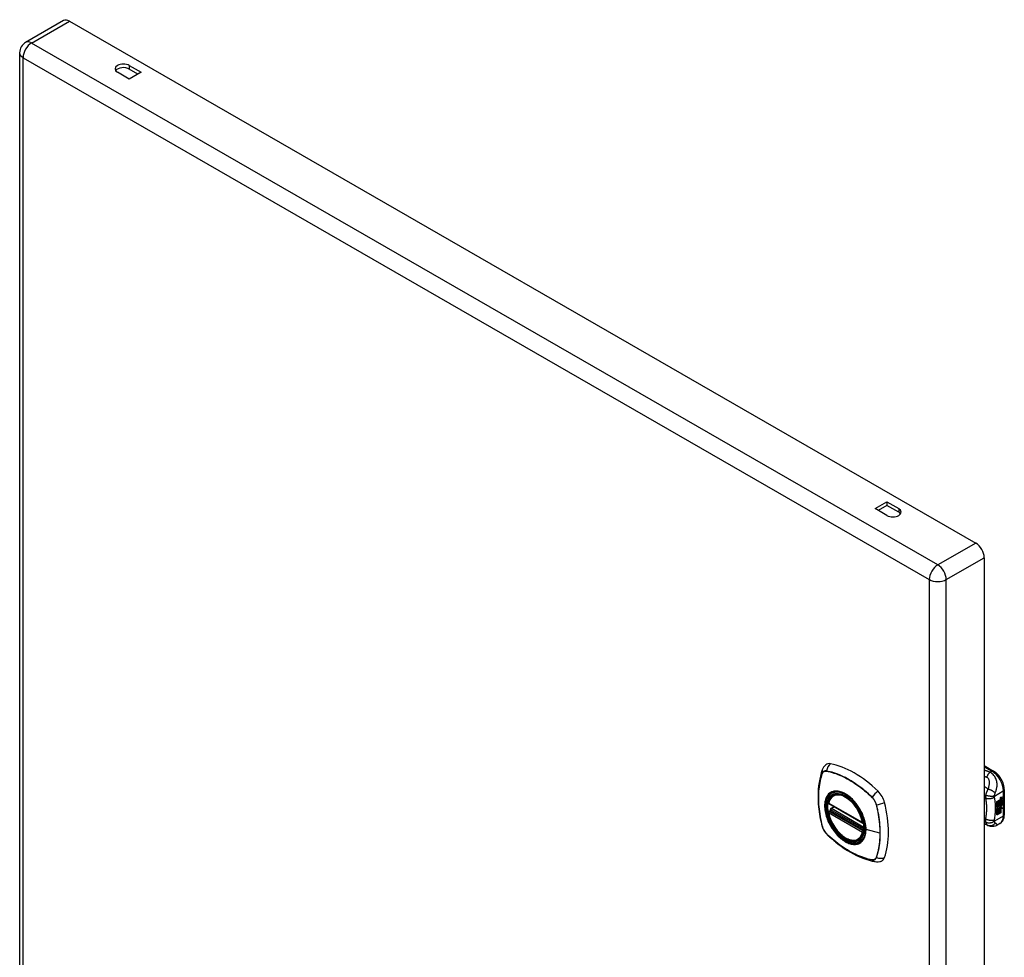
# Model space of a CAD drawing. Header units: inches. Extents: x 2.8 to 80.3, y 4.6 to 43.1.
# Tile 83 of 83: x 68.2 to 80.3, y 31.6 to 43.1. Entities that reach past the tile are written whole.
import ezdxf

# ---------------------------------------------------------------- set-up
doc = ezdxf.new("R2010")
doc.units = ezdxf.units.IN
doc.header["$MEASUREMENT"] = 0
doc.layers.add('Visible Edges(ANSI)', color=7, linetype='Continuous', lineweight=25)
doc.layers.add('Visible Tangent Edges(ANSI)', color=7, linetype='Continuous', lineweight=25)

msp = doc.modelspace()

# ---------------------------------------------------------------- linework, layer by layer
at = {"layer": 'Visible Edges(ANSI)'}
for p, q in [((68.784, 43.06), (68.321, 42.794)), ((68.857, 43.053), (79.906, 36.69)), ((68.248, 42.668), (68.248, 26.716)), ((69.585, 42.513), (69.728, 42.43)), ((69.585, 42.348), (69.441, 42.43)), ((69.691, 42.409), (69.585, 42.47)), ((69.728, 42.43), (69.585, 42.348)), ((78.681, 37.11), (78.824, 37.192)), ((78.824, 37.027), (78.681, 37.11)), ((78.824, 37.149), (78.718, 37.088)), ((78.824, 37.192), (78.968, 37.11)), ((78.824, 37.192), (78.824, 37.149)), ((78.968, 37.066), (78.824, 37.149)), ((80.009, 36.512), (80.009, 20.56)), ((80.009, 33.977), (80.124, 33.911)), ((78.172, 33.619), (78.182, 33.625)), ((80.255, 33.684), (80.255, 33.378)), ((78.115, 33.515), (78.529, 33.276)), ((80.164, 33.538), (80.202, 33.56)), ((80.164, 33.524), (80.201, 33.545)), ((80.203, 33.544), (80.164, 33.522)), ((80.164, 33.52), (80.203, 33.542)), ((80.164, 33.522), (80.164, 33.538)), ((80.164, 33.505), (80.205, 33.529)), ((80.207, 33.529), (80.164, 33.504)), ((80.164, 33.501), (80.211, 33.528)), ((80.164, 33.504), (80.164, 33.52)), ((80.164, 33.487), (80.201, 33.508)), ((80.164, 33.465), (80.164, 33.501)), ((80.203, 33.507), (80.165, 33.485)), ((80.201, 33.552), (80.204, 33.553)), ((80.201, 33.545), (80.201, 33.552)), ((80.203, 33.551), (80.201, 33.552)), ((80.203, 33.544), (80.201, 33.545)), ((80.201, 33.531), (80.201, 33.541)), ((80.203, 33.53), (80.201, 33.531)), ((80.201, 33.52), (80.206, 33.525)), ((80.201, 33.508), (80.201, 33.52)), ((80.203, 33.519), (80.201, 33.52)), ((80.203, 33.507), (80.201, 33.508)), ((80.205, 33.552), (80.203, 33.551)), ((80.203, 33.551), (80.203, 33.544)), ((80.203, 33.542), (80.203, 33.53)), ((80.203, 33.53), (80.207, 33.529)), ((80.211, 33.528), (80.203, 33.519)), ((80.203, 33.519), (80.203, 33.507)), ((80.204, 33.545), (80.228, 33.554)), ((80.23, 33.553), (80.204, 33.543)), ((80.205, 33.552), (80.204, 33.553)), ((80.204, 33.55), (80.208, 33.552)), ((80.204, 33.543), (80.204, 33.55)), ((80.204, 33.54), (80.216, 33.534)), ((80.204, 33.531), (80.204, 33.54)), ((80.204, 33.532), (80.211, 33.53)), ((80.213, 33.529), (80.204, 33.531)), ((80.204, 33.519), (80.213, 33.528)), ((80.204, 33.512), (80.215, 33.526)), ((80.216, 33.525), (80.204, 33.51)), ((80.204, 33.51), (80.204, 33.519)), ((80.208, 33.553), (80.207, 33.554)), ((80.21, 33.571), (80.208, 33.572)), ((80.208, 33.552), (80.208, 33.553)), ((80.21, 33.574), (80.209, 33.575)), ((80.21, 33.556), (80.209, 33.556)), ((80.213, 33.529), (80.211, 33.53)), ((80.212, 33.585), (80.228, 33.591)), ((80.212, 33.566), (80.228, 33.572)), ((80.213, 33.591), (80.23, 33.597)), ((80.23, 33.59), (80.213, 33.584)), ((80.23, 33.572), (80.213, 33.565)), ((80.213, 33.528), (80.213, 33.529)), ((80.214, 33.505), (80.213, 33.505)), ((80.214, 33.492), (80.214, 33.505)), ((80.216, 33.525), (80.215, 33.526)), ((80.215, 33.526), (80.228, 33.52)), ((80.216, 33.534), (80.23, 33.549)), ((80.23, 33.519), (80.216, 33.525)), ((80.217, 33.494), (80.217, 33.513)), ((80.218, 33.513), (80.218, 33.493)), ((80.219, 33.575), (80.23, 33.579)), ((80.219, 33.556), (80.23, 33.56)), ((80.219, 33.532), (80.228, 33.541)), ((80.219, 33.531), (80.219, 33.532)), ((80.22, 33.531), (80.219, 33.532)), ((80.22, 33.53), (80.219, 33.531)), ((80.23, 33.54), (80.22, 33.531)), ((80.22, 33.531), (80.22, 33.53)), ((80.22, 33.53), (80.23, 33.528)), ((80.224, 33.513), (80.228, 33.515)), ((80.228, 33.591), (80.228, 33.597)), ((80.23, 33.59), (80.228, 33.591)), ((80.228, 33.572), (80.228, 33.578)), ((80.23, 33.572), (80.228, 33.572)), ((80.228, 33.554), (80.228, 33.56)), ((80.23, 33.553), (80.228, 33.554)), ((80.228, 33.541), (80.228, 33.548)), ((80.23, 33.54), (80.228, 33.541)), ((80.228, 33.52), (80.228, 33.528)), ((80.23, 33.519), (80.228, 33.52)), ((80.23, 33.597), (80.23, 33.59)), ((80.23, 33.579), (80.23, 33.572)), ((80.23, 33.56), (80.23, 33.553)), ((80.23, 33.549), (80.23, 33.54)), ((80.23, 33.528), (80.23, 33.519)), ((78.115, 33.419), (78.129, 33.427)), ((78.135, 33.439), (78.134, 33.441)), ((78.14, 33.453), (78.181, 33.477)), ((80.165, 33.485), (80.164, 33.486)), ((80.164, 33.466), (80.175, 33.465)), ((80.177, 33.465), (80.164, 33.465)), ((80.164, 33.448), (80.177, 33.465)), ((80.164, 33.431), (80.189, 33.464)), ((80.164, 33.375), (80.164, 33.448)), ((80.165, 33.429), (80.164, 33.429)), ((80.164, 33.377), (80.178, 33.384)), ((80.18, 33.384), (80.164, 33.375)), ((80.165, 33.485), (80.188, 33.479)), ((80.19, 33.464), (80.165, 33.429)), ((80.165, 33.429), (80.18, 33.437)), ((80.177, 33.465), (80.175, 33.465)), ((80.178, 33.384), (80.178, 33.437)), ((80.18, 33.384), (80.178, 33.384)), ((80.18, 33.437), (80.18, 33.384)), ((80.182, 33.439), (80.197, 33.447)), ((80.182, 33.385), (80.182, 33.439)), ((80.182, 33.386), (80.195, 33.394)), ((80.197, 33.393), (80.182, 33.385)), ((80.188, 33.479), (80.202, 33.498)), ((80.19, 33.464), (80.189, 33.464)), ((80.189, 33.464), (80.202, 33.461)), ((80.203, 33.46), (80.19, 33.464)), ((80.195, 33.394), (80.195, 33.446)), ((80.197, 33.393), (80.195, 33.394)), ((80.197, 33.447), (80.197, 33.393)), ((80.198, 33.457), (80.203, 33.46)), ((80.212, 33.456), (80.198, 33.457)), ((80.199, 33.478), (80.205, 33.485)), ((80.201, 33.477), (80.199, 33.478)), ((80.199, 33.457), (80.211, 33.457)), ((80.199, 33.448), (80.212, 33.456)), ((80.199, 33.395), (80.199, 33.448)), ((80.199, 33.396), (80.212, 33.404)), ((80.214, 33.403), (80.199, 33.395)), ((80.206, 33.484), (80.201, 33.477)), ((80.201, 33.477), (80.221, 33.472)), ((80.203, 33.46), (80.202, 33.461)), ((80.206, 33.484), (80.205, 33.485)), ((80.21, 33.491), (80.208, 33.492)), ((80.212, 33.456), (80.211, 33.457)), ((80.212, 33.404), (80.212, 33.457)), ((80.214, 33.456), (80.212, 33.457)), ((80.212, 33.457), (80.235, 33.457)), ((80.214, 33.403), (80.212, 33.404)), ((80.213, 33.468), (80.219, 33.472)), ((80.215, 33.467), (80.213, 33.468)), ((80.214, 33.456), (80.214, 33.403)), ((80.236, 33.456), (80.214, 33.456)), ((80.221, 33.472), (80.215, 33.467)), ((80.215, 33.467), (80.236, 33.456)), ((80.218, 33.493), (80.217, 33.494)), ((80.055, 33.246), (80.009, 33.265)), ((80.202, 33.271), (80.163, 33.248)), ((80.058, 33.245), (80.055, 33.246)), ((78.484, 33.077), (78.495, 33.083))]:
    msp.add_line(p, q, dxfattribs=at)
at = {"layer": 'Visible Edges(ANSI)', "flags": 128}
for points in [[(78.078, 33.986), (78.07, 33.979), (78.063, 33.972), (78.051, 33.956), (78.041, 33.94), (78.035, 33.924)], [(78.035, 33.924), (78.023, 33.887), (78.012, 33.849), (78.004, 33.81), (77.997, 33.77), (77.991, 33.73), (77.987, 33.688), (77.985, 33.646), (77.984, 33.604), (77.985, 33.56), (77.987, 33.516), (77.991, 33.472), (77.996, 33.427), (78.003, 33.381), (78.011, 33.336), (78.02, 33.29), (78.031, 33.244)], [(80.255, 33.684), (80.254, 33.7), (80.252, 33.716), (80.249, 33.732), (80.245, 33.749), (80.239, 33.765), (80.233, 33.782), (80.225, 33.798), (80.217, 33.813), (80.208, 33.828), (80.198, 33.843), (80.187, 33.856), (80.175, 33.869), (80.163, 33.881), (80.151, 33.892), (80.137, 33.902), (80.124, 33.911)], [(78.109, 33.528), (78.114, 33.543), (78.119, 33.557), (78.125, 33.57), (78.133, 33.582), (78.141, 33.593), (78.15, 33.603), (78.161, 33.612), (78.172, 33.619)], [(78.426, 33.538), (78.444, 33.515), (78.461, 33.492), (78.478, 33.468), (78.493, 33.443), (78.507, 33.417), (78.52, 33.391), (78.531, 33.364), (78.541, 33.337)], [(78.484, 33.077), (78.473, 33.071), (78.46, 33.066), (78.448, 33.063), (78.434, 33.061), (78.421, 33.061), (78.407, 33.062), (78.393, 33.064), (78.378, 33.067), (78.364, 33.072), (78.349, 33.078), (78.334, 33.085), (78.32, 33.093), (78.305, 33.102), (78.291, 33.112), (78.276, 33.123), (78.262, 33.135), (78.248, 33.148), (78.235, 33.162), (78.222, 33.177), (78.209, 33.192), (78.197, 33.208), (78.186, 33.225), (78.175, 33.242), (78.164, 33.259), (78.155, 33.277), (78.146, 33.296), (78.138, 33.314), (78.13, 33.333), (78.124, 33.351), (78.118, 33.37), (78.113, 33.388), (78.109, 33.407)], [(78.129, 33.427), (78.131, 33.429), (78.134, 33.432), (78.135, 33.436), (78.135, 33.439)], [(80.202, 33.271), (80.215, 33.28), (80.226, 33.291), (80.236, 33.304), (80.243, 33.317), (80.248, 33.331), (80.252, 33.346), (80.254, 33.362), (80.255, 33.378)], [(78.031, 33.244), (78.036, 33.229), (78.041, 33.215), (78.047, 33.202), (78.054, 33.189), (78.062, 33.176), (78.07, 33.164), (78.08, 33.153), (78.09, 33.142)], [(78.09, 33.142), (78.125, 33.109), (78.16, 33.078), (78.195, 33.048), (78.231, 33.02), (78.267, 32.993), (78.304, 32.967), (78.341, 32.943), (78.378, 32.921), (78.416, 32.9), (78.453, 32.882), (78.491, 32.864), (78.529, 32.849), (78.567, 32.835), (78.605, 32.823), (78.643, 32.813), (78.68, 32.806)], [(80.163, 33.248), (80.154, 33.244), (80.144, 33.24), (80.134, 33.237), (80.125, 33.235), (80.115, 33.234), (80.105, 33.234), (80.095, 33.235), (80.086, 33.236), (80.083, 33.237), (80.08, 33.238), (80.076, 33.239), (80.07, 33.241), (80.065, 33.243), (80.058, 33.245)], [(78.68, 32.806), (78.698, 32.803), (78.716, 32.803), (78.736, 32.806), (78.746, 32.809), (78.756, 32.812)]]:
    msp.add_lwpolyline(points, dxfattribs=at)
at = {"layer": 'Visible Edges(ANSI)'}
for centre, radius, start, end in [((68.394, 42.668), 0.146, 119.936, 180), ((78.121, 33.525), 0.0118, 166.5789, 240.064), ((78.121, 33.409), 0.0118, 119.936, 190.602), ((78.146, 33.443), 0.0118, 119.936, 187.8207), ((78.535, 33.287), 0.0118, 240.064, 282.6676)]:
    msp.add_arc(centre, radius, start, end, dxfattribs=at)
for centre, major_axis, ratio, start_param, end_param in [((68.857, 42.934), (-0.073, 0.127), 0.578093, 5.499721, 6.283185), ((69.513, 42.472), (-0.102, 0), 0.575862, 3.926991, 7.068583), ((69.513, 42.428), (-0.102, 0), 0.575862, 3.926991, 5.903467), ((78.896, 37.068), (0.102, 0), 0.575862, 3.926991, 7.068583), ((78.896, 37.025), (0.101, 0), 0.575862, 0.379718, 0.785398), ((79.906, 36.571), (0.073, -0.127), 0.578093, 0.787332, 2.358128), ((78.175, 33.839), (-0.088, 0.154), 0.578093, 5.827357, 6.382176), ((78.426, 32.841), (-0.639, 1.109), 0.578093, 5.172085, 5.827357), ((78.321, 33.344), (0.157, -0.273), 0.578093, 2.362013, 7.062765), ((78.676, 33.55), (0.088, -0.154), 0.578093, 1.114968, 2.030492), ((77.938, 33.685), (-0.639, 1.109), 0.578093, 3.601288, 4.256561), ((80.212, 33.567), (-0.008, -0.0139), 0.578093, 5.599531, 6.283185), ((80.213, 33.566), (-0.008, -0.0139), 0.578093, 5.474827, 6.308913), ((80.208, 33.582), (0.00349, 0.00607), 0.578093, 1.10591, 2.348655), ((80.215, 33.586), (-0.0082, -0.0142), 0.578093, 5.490247, 6.612005), ((80.208, 33.564), (0.00337, 0.00586), 0.578093, 1.080045, 2.345144), ((80.214, 33.568), (-0.008, -0.0139), 0.578093, 5.486737, 6.497871), ((80.211, 33.501), (0.00506, 0.00878), 0.578093, 1.199629, 2.268394), ((80.213, 33.587), (-0.0082, -0.0142), 0.578093, 0.086325, 0.32882), ((80.213, 33.569), (-0.008, -0.0139), 0.578093, 0.088333, 0.214686), ((80.211, 33.499), (-0.00364, -0.00633), 0.578093, 4.818058, 5.834093), ((80.211, 33.574), (0.0096, 0.0166), 0.578093, 0.591478, 1.10591), ((80.21, 33.58), (0.002, 0.00347), 0.578093, 1.194468, 2.460773), ((80.213, 33.582), (-0.00419, -0.00728), 0.578093, 5.602365, 6.283185), ((80.211, 33.556), (0.0096, 0.0166), 0.578093, 0.846591, 1.080045), ((80.21, 33.562), (0.002, 0.00347), 0.578093, 1.194614, 2.459504), ((80.213, 33.564), (-0.00419, -0.00728), 0.578093, 5.601097, 6.283185), ((80.211, 33.5), (0.00318, 0.00552), 0.578093, 0.285255, 1.676465), ((80.213, 33.499), (-0.00364, -0.00633), 0.578093, 4.818058, 5.834093), ((80.211, 33.579), (-0.002, -0.00347), 0.578093, 4.33606, 5.602365), ((80.214, 33.581), (-0.00419, -0.00728), 0.578093, 5.602365, 6.501309), ((80.211, 33.561), (-0.002, -0.00347), 0.578093, 4.336206, 5.601097), ((80.214, 33.563), (-0.00419, -0.00728), 0.578093, 5.601097, 6.50115), ((80.213, 33.496), (0.0094, 0.0163), 0.578093, 0.3673, 1.199629), ((80.211, 33.577), (0.00409, 0.00711), 0.578093, 0.608795, 1.194468), ((80.211, 33.559), (0.00409, 0.00711), 0.578093, 0.608932, 1.194614), ((80.212, 33.499), (0.00318, 0.00552), 0.578093, 0.285255, 1.676465), ((80.212, 33.577), (-0.00409, -0.00711), 0.578093, 3.750388, 4.33606), ((80.212, 33.558), (-0.00409, -0.00711), 0.578093, 3.750524, 4.336206), ((80.222, 33.602), (-0.0155, -0.0269), 0.578093, 0.234705, 0.623342), ((80.223, 33.583), (-0.0155, -0.0269), 0.578093, 0.217964, 0.608932), ((80.219, 33.498), (0.0066, 0.0114), 0.578093, 3.865099, 5.348557), ((80.22, 33.499), (0.00319, 0.00555), 0.578093, 3.637533, 5.053908), ((80.22, 33.497), (-0.0066, -0.0114), 0.578093, 0.723506, 2.206964), ((80.211, 33.499), (0.0102, 0.0177), 0.578093, 5.053908, 5.889616), ((80.2, 33.49), (0.0202, 0.0351), 0.578093, 5.348557, 5.747216), ((80.201, 33.49), (-0.0202, -0.0351), 0.578093, 2.206964, 2.656801), ((80.216, 33.504), (-0.011, -0.0191), 0.578093, 5.44239, 6.249461), ((80.217, 33.503), (-0.011, -0.0191), 0.578093, 5.27034, 6.249461), ((80.217, 33.503), (-0.0099, -0.0173), 0.578093, 5.328451, 6.266738), ((80.214, 33.502), (-0.00559, -0.00971), 0.578093, 5.834093, 6.283185), ((80.219, 33.509), (-0.0132, -0.023), 0.578093, 0.05511, 0.723506), ((80.221, 33.509), (-0.0132, -0.023), 0.578093, 6.266738, 7.006692), ((80.215, 33.501), (-0.00559, -0.00971), 0.578093, 5.834093, 6.944434), ((78.676, 32.97), (0.088, -0.154), 0.578093, 6.184194, 6.742881)]:
    msp.add_ellipse(centre, major_axis=major_axis, ratio=ratio, start_param=start_param, end_param=end_param, dxfattribs=at)
msp.add_ellipse((78.317, 33.342), major_axis=(-0.16, 0.277), ratio=0.578093, dxfattribs=at)
at = {"layer": 'Visible Tangent Edges(ANSI)'}
for p, q in [((68.394, 42.787), (68.857, 43.053)), ((79.444, 36.424), (68.394, 42.787)), ((68.291, 42.608), (79.34, 36.245)), ((68.291, 26.657), (68.291, 42.608)), ((69.585, 42.513), (69.585, 42.47)), ((78.968, 37.11), (78.968, 37.066)), ((79.906, 36.69), (79.444, 36.424)), ((79.547, 36.245), (80.009, 36.512)), ((79.34, 36.245), (79.34, 20.294)), ((79.547, 20.294), (79.547, 36.245)), ((78.035, 33.879), (78.035, 33.879)), ((78.087, 33.909), (78.087, 33.909)), ((80.009, 33.963), (80.104, 33.909)), ((80.104, 33.909), (80.081, 33.895)), ((80.136, 33.606), (80.243, 33.668)), ((80.243, 33.668), (80.243, 33.362)), ((78.526, 33.282), (78.113, 33.52)), ((78.641, 33.59), (78.642, 33.589)), ((78.693, 33.5), (78.693, 33.499)), ((80.208, 33.577), (80.207, 33.578)), ((80.208, 33.559), (80.207, 33.56)), ((80.209, 33.5), (80.207, 33.501)), ((80.21, 33.581), (80.209, 33.582)), ((80.21, 33.563), (80.209, 33.564)), ((80.213, 33.584), (80.212, 33.585)), ((80.213, 33.565), (80.212, 33.566)), ((80.229, 33.501), (80.228, 33.502)), ((78.113, 33.404), (78.526, 33.166)), ((78.121, 33.419), (78.132, 33.425)), ((78.535, 33.18), (78.121, 33.419)), ((78.132, 33.425), (78.542, 33.189)), ((78.543, 33.206), (78.141, 33.438)), ((78.146, 33.452), (78.185, 33.475)), ((78.543, 33.224), (78.146, 33.452)), ((80.208, 33.494), (80.206, 33.495)), ((80.22, 33.486), (80.218, 33.487)), ((80.025, 33.327), (80.009, 33.333)), ((80.243, 33.362), (80.136, 33.3)), ((78.035, 33.237), (78.035, 33.238)), ((78.087, 33.148), (78.087, 33.148)), ((78.542, 33.184), (78.535, 33.18)), ((78.739, 33.153), (78.569, 33.196)), ((78.642, 32.828), (78.641, 32.828)), ((78.693, 32.859), (78.693, 32.858))]:
    msp.add_line(p, q, dxfattribs=at)
at = {"layer": 'Visible Tangent Edges(ANSI)', "flags": 128}
for points in [[(78.034, 33.881), (78.027, 33.859), (78.02, 33.837), (78.014, 33.814), (78.009, 33.79), (78.004, 33.766), (78, 33.742), (77.996, 33.717), (77.993, 33.691), (77.991, 33.665), (77.99, 33.639), (77.989, 33.612), (77.988, 33.585), (77.989, 33.558), (77.99, 33.53), (77.991, 33.502), (77.993, 33.473), (77.996, 33.445), (78, 33.416), (78.004, 33.387), (78.009, 33.357), (78.014, 33.328), (78.02, 33.298), (78.027, 33.268), (78.034, 33.238)], [(78.035, 33.238), (78.028, 33.268), (78.021, 33.298), (78.015, 33.327), (78.009, 33.357), (78.005, 33.386), (78, 33.415), (77.997, 33.444), (77.994, 33.473), (77.992, 33.501), (77.99, 33.529), (77.989, 33.557), (77.989, 33.584), (77.989, 33.611), (77.99, 33.638), (77.992, 33.664), (77.994, 33.69), (77.997, 33.715), (78, 33.74), (78.004, 33.765), (78.009, 33.789), (78.015, 33.812), (78.021, 33.835), (78.028, 33.857), (78.035, 33.879)], [(78.087, 33.911), (78.084, 33.912), (78.081, 33.912), (78.078, 33.912), (78.075, 33.912), (78.072, 33.912), (78.069, 33.912), (78.067, 33.911), (78.064, 33.911), (78.061, 33.91), (78.059, 33.909), (78.057, 33.908), (78.054, 33.907), (78.052, 33.905), (78.05, 33.904), (78.048, 33.902), (78.046, 33.9), (78.044, 33.898), (78.042, 33.896), (78.041, 33.894), (78.039, 33.892), (78.038, 33.889), (78.036, 33.886), (78.035, 33.884), (78.034, 33.881)], [(78.035, 33.879), (78.036, 33.882), (78.037, 33.884), (78.038, 33.887), (78.04, 33.889), (78.041, 33.892), (78.043, 33.894), (78.045, 33.896), (78.047, 33.898), (78.049, 33.9), (78.051, 33.901), (78.053, 33.903), (78.055, 33.904), (78.057, 33.906), (78.059, 33.907), (78.062, 33.908), (78.064, 33.908), (78.067, 33.909), (78.07, 33.909), (78.072, 33.91), (78.075, 33.91), (78.078, 33.91), (78.081, 33.91), (78.084, 33.909), (78.087, 33.909)], [(78.643, 33.591), (78.62, 33.612), (78.598, 33.633), (78.575, 33.653), (78.552, 33.673), (78.529, 33.692), (78.505, 33.71), (78.482, 33.727), (78.458, 33.744), (78.435, 33.76), (78.411, 33.776), (78.388, 33.79), (78.364, 33.804), (78.341, 33.817), (78.317, 33.83), (78.293, 33.842), (78.27, 33.852), (78.247, 33.863), (78.223, 33.872), (78.2, 33.881), (78.177, 33.888), (78.154, 33.895), (78.132, 33.901), (78.109, 33.907), (78.087, 33.911)], [(78.087, 33.909), (78.109, 33.905), (78.132, 33.899), (78.154, 33.893), (78.177, 33.886), (78.2, 33.879), (78.223, 33.87), (78.246, 33.861), (78.27, 33.851), (78.293, 33.84), (78.317, 33.828), (78.34, 33.816), (78.364, 33.803), (78.387, 33.789), (78.411, 33.774), (78.434, 33.759), (78.458, 33.743), (78.481, 33.726), (78.504, 33.708), (78.528, 33.69), (78.551, 33.671), (78.574, 33.652), (78.596, 33.632), (78.619, 33.611), (78.641, 33.59)], [(80.081, 33.895), (80.078, 33.897), (80.075, 33.898), (80.072, 33.899), (80.069, 33.9), (80.066, 33.901), (80.063, 33.902), (80.06, 33.904), (80.057, 33.905), (80.054, 33.906), (80.051, 33.907), (80.048, 33.908), (80.045, 33.91), (80.042, 33.911), (80.039, 33.912), (80.036, 33.913), (80.033, 33.914), (80.03, 33.915), (80.027, 33.917), (80.024, 33.918), (80.021, 33.919), (80.018, 33.92), (80.015, 33.921), (80.012, 33.923), (80.009, 33.924)], [(80.081, 33.895), (80.079, 33.894), (80.077, 33.892), (80.075, 33.89), (80.073, 33.888), (80.072, 33.886), (80.07, 33.884), (80.068, 33.882), (80.066, 33.88), (80.064, 33.878), (80.062, 33.875), (80.06, 33.873), (80.058, 33.871), (80.056, 33.868), (80.055, 33.865), (80.053, 33.863), (80.051, 33.86), (80.049, 33.857), (80.048, 33.854), (80.046, 33.852), (80.044, 33.849), (80.043, 33.846), (80.041, 33.843), (80.04, 33.84), (80.038, 33.837)], [(80.144, 33.643), (80.148, 33.652), (80.151, 33.661), (80.154, 33.67), (80.157, 33.679), (80.159, 33.688), (80.161, 33.697), (80.163, 33.707), (80.164, 33.716), (80.166, 33.726), (80.166, 33.737), (80.166, 33.748), (80.166, 33.759), (80.165, 33.77), (80.163, 33.782), (80.16, 33.794), (80.156, 33.806), (80.151, 33.819), (80.145, 33.831), (80.138, 33.844), (80.129, 33.856), (80.119, 33.868), (80.107, 33.878), (80.095, 33.888), (80.081, 33.895)], [(80.009, 33.848), (80.01, 33.848), (80.012, 33.847), (80.013, 33.847), (80.014, 33.846), (80.015, 33.846), (80.017, 33.845), (80.018, 33.845), (80.019, 33.844), (80.02, 33.844), (80.021, 33.843), (80.023, 33.843), (80.024, 33.843), (80.025, 33.842), (80.026, 33.842), (80.027, 33.841), (80.029, 33.841), (80.03, 33.84), (80.031, 33.84), (80.032, 33.839), (80.034, 33.839), (80.035, 33.838), (80.036, 33.838), (80.037, 33.837), (80.038, 33.837)], [(80.038, 33.837), (80.044, 33.834), (80.05, 33.831), (80.054, 33.826), (80.058, 33.821), (80.062, 33.816), (80.064, 33.81), (80.066, 33.804), (80.068, 33.798), (80.069, 33.792), (80.07, 33.785), (80.071, 33.778), (80.071, 33.772), (80.071, 33.765), (80.071, 33.759), (80.07, 33.752), (80.069, 33.745), (80.068, 33.738), (80.067, 33.732), (80.066, 33.725), (80.064, 33.718), (80.063, 33.711), (80.061, 33.704), (80.058, 33.697), (80.056, 33.691)], [(78.122, 33.639), (78.113, 33.631), (78.105, 33.622), (78.097, 33.612), (78.09, 33.601), (78.084, 33.589), (78.079, 33.577), (78.074, 33.563), (78.071, 33.549), (78.068, 33.534), (78.066, 33.519), (78.064, 33.503), (78.064, 33.486), (78.064, 33.469), (78.066, 33.452), (78.068, 33.434), (78.071, 33.416), (78.074, 33.397), (78.079, 33.379), (78.084, 33.36), (78.09, 33.341), (78.097, 33.322), (78.105, 33.304), (78.113, 33.285), (78.122, 33.267)], [(78.566, 33.198), (78.56, 33.14), (78.543, 33.091), (78.515, 33.053), (78.479, 33.029), (78.435, 33.02), (78.385, 33.025), (78.333, 33.045), (78.279, 33.078), (78.227, 33.124), (78.18, 33.18), (78.138, 33.243), (78.105, 33.31), (78.082, 33.379), (78.07, 33.447), (78.069, 33.509), (78.079, 33.564), (78.1, 33.609), (78.131, 33.641), (78.171, 33.659), (78.218, 33.663), (78.269, 33.651), (78.322, 33.626), (78.375, 33.587), (78.426, 33.538)], [(78.155, 33.658), (78.154, 33.658), (78.152, 33.657), (78.151, 33.656), (78.149, 33.656), (78.148, 33.655), (78.146, 33.654), (78.145, 33.654), (78.143, 33.653), (78.142, 33.652), (78.14, 33.651), (78.139, 33.651), (78.138, 33.65), (78.136, 33.649), (78.135, 33.648), (78.134, 33.647), (78.132, 33.646), (78.131, 33.646), (78.13, 33.645), (78.128, 33.644), (78.127, 33.643), (78.126, 33.642), (78.124, 33.641), (78.123, 33.64), (78.122, 33.639)], [(78.477, 33.473), (78.466, 33.49), (78.454, 33.506), (78.441, 33.522), (78.428, 33.537), (78.415, 33.552), (78.402, 33.566), (78.388, 33.579), (78.374, 33.592), (78.36, 33.603), (78.345, 33.614), (78.331, 33.624), (78.316, 33.633), (78.302, 33.641), (78.287, 33.648), (78.273, 33.654), (78.258, 33.658), (78.244, 33.662), (78.23, 33.665), (78.217, 33.666), (78.204, 33.667), (78.191, 33.666), (78.178, 33.665), (78.167, 33.662), (78.155, 33.658)], [(80.056, 33.691), (80.054, 33.692), (80.052, 33.693), (80.05, 33.695), (80.048, 33.696), (80.046, 33.697), (80.044, 33.699), (80.042, 33.7), (80.04, 33.701), (80.039, 33.703), (80.037, 33.704), (80.035, 33.705), (80.033, 33.707), (80.031, 33.708), (80.029, 33.709), (80.027, 33.711), (80.025, 33.712), (80.023, 33.714), (80.021, 33.715), (80.019, 33.716), (80.017, 33.718), (80.015, 33.719), (80.013, 33.72), (80.011, 33.722), (80.009, 33.723)], [(80.056, 33.691), (80.054, 33.688), (80.053, 33.685), (80.051, 33.682), (80.049, 33.679), (80.048, 33.676), (80.046, 33.673), (80.045, 33.67), (80.044, 33.667), (80.042, 33.664), (80.041, 33.661), (80.04, 33.658), (80.038, 33.655), (80.037, 33.652), (80.036, 33.648), (80.034, 33.645), (80.033, 33.642), (80.032, 33.638), (80.031, 33.635), (80.03, 33.632), (80.029, 33.628), (80.029, 33.625), (80.028, 33.622), (80.027, 33.619), (80.027, 33.616)], [(80.144, 33.643), (80.142, 33.645), (80.14, 33.648), (80.137, 33.65), (80.134, 33.652), (80.131, 33.655), (80.128, 33.657), (80.125, 33.659), (80.121, 33.662), (80.117, 33.664), (80.114, 33.666), (80.11, 33.669), (80.106, 33.671), (80.101, 33.673), (80.097, 33.675), (80.093, 33.677), (80.089, 33.679), (80.084, 33.681), (80.08, 33.683), (80.076, 33.684), (80.072, 33.686), (80.068, 33.687), (80.064, 33.689), (80.06, 33.69), (80.056, 33.691)], [(80.136, 33.606), (80.136, 33.607), (80.136, 33.609), (80.137, 33.611), (80.137, 33.613), (80.137, 33.614), (80.137, 33.616), (80.138, 33.618), (80.138, 33.62), (80.138, 33.621), (80.139, 33.623), (80.139, 33.625), (80.139, 33.627), (80.14, 33.628), (80.14, 33.63), (80.141, 33.631), (80.141, 33.632), (80.141, 33.634), (80.142, 33.635), (80.142, 33.637), (80.143, 33.638), (80.143, 33.639), (80.143, 33.641), (80.144, 33.642), (80.144, 33.643)], [(78.642, 33.589), (78.644, 33.586), (78.647, 33.583), (78.65, 33.58), (78.653, 33.577), (78.656, 33.574), (78.659, 33.57), (78.661, 33.567), (78.664, 33.563), (78.666, 33.559), (78.669, 33.556), (78.671, 33.552), (78.673, 33.548), (78.676, 33.544), (78.678, 33.54), (78.68, 33.536), (78.682, 33.532), (78.683, 33.528), (78.685, 33.524), (78.687, 33.52), (78.688, 33.516), (78.69, 33.512), (78.691, 33.508), (78.692, 33.504), (78.693, 33.5)], [(78.695, 33.5), (78.694, 33.504), (78.693, 33.508), (78.692, 33.512), (78.69, 33.517), (78.689, 33.521), (78.687, 33.525), (78.685, 33.529), (78.684, 33.533), (78.682, 33.537), (78.68, 33.541), (78.677, 33.545), (78.675, 33.549), (78.673, 33.553), (78.671, 33.557), (78.668, 33.561), (78.665, 33.565), (78.663, 33.568), (78.66, 33.572), (78.657, 33.575), (78.655, 33.579), (78.652, 33.582), (78.649, 33.585), (78.646, 33.588), (78.643, 33.591)], [(78.693, 33.499), (78.697, 33.484), (78.701, 33.469), (78.704, 33.455), (78.707, 33.44), (78.71, 33.425), (78.713, 33.41), (78.716, 33.395), (78.719, 33.38), (78.721, 33.366), (78.724, 33.351), (78.726, 33.336), (78.728, 33.322), (78.73, 33.307), (78.731, 33.293), (78.733, 33.278), (78.734, 33.264), (78.735, 33.25), (78.737, 33.236), (78.737, 33.222), (78.738, 33.208), (78.739, 33.194), (78.739, 33.18), (78.739, 33.166), (78.739, 33.153)], [(78.695, 32.857), (78.703, 32.879), (78.709, 32.901), (78.715, 32.924), (78.721, 32.948), (78.725, 32.972), (78.729, 32.996), (78.733, 33.021), (78.736, 33.047), (78.738, 33.073), (78.74, 33.099), (78.741, 33.126), (78.741, 33.153), (78.741, 33.18), (78.74, 33.208), (78.738, 33.236), (78.736, 33.264), (78.733, 33.293), (78.729, 33.322), (78.725, 33.351), (78.72, 33.381), (78.715, 33.41), (78.709, 33.44), (78.703, 33.47), (78.695, 33.5)], [(80.009, 33.59), (80.01, 33.59), (80.011, 33.589), (80.011, 33.589), (80.012, 33.589), (80.013, 33.588), (80.013, 33.588), (80.014, 33.587), (80.015, 33.587), (80.015, 33.586), (80.016, 33.586), (80.017, 33.585), (80.017, 33.585), (80.018, 33.585), (80.018, 33.584), (80.019, 33.584), (80.02, 33.583), (80.02, 33.583), (80.021, 33.582), (80.022, 33.582), (80.022, 33.581), (80.023, 33.581), (80.024, 33.581), (80.024, 33.58), (80.025, 33.58)], [(80.027, 33.616), (80.026, 33.614), (80.026, 33.612), (80.026, 33.61), (80.025, 33.609), (80.025, 33.607), (80.025, 33.605), (80.025, 33.604), (80.025, 33.602), (80.024, 33.601), (80.024, 33.599), (80.024, 33.597), (80.024, 33.596), (80.024, 33.595), (80.024, 33.593), (80.024, 33.592), (80.024, 33.59), (80.024, 33.589), (80.024, 33.588), (80.024, 33.586), (80.024, 33.585), (80.025, 33.584), (80.025, 33.582), (80.025, 33.581), (80.025, 33.58)], [(80.135, 33.593), (80.132, 33.59), (80.128, 33.588), (80.124, 33.586), (80.12, 33.583), (80.116, 33.581), (80.111, 33.579), (80.106, 33.577), (80.101, 33.576), (80.096, 33.574), (80.091, 33.573), (80.086, 33.572), (80.08, 33.571), (80.075, 33.571), (80.07, 33.57), (80.064, 33.57), (80.059, 33.571), (80.054, 33.571), (80.049, 33.572), (80.045, 33.573), (80.04, 33.574), (80.036, 33.575), (80.032, 33.576), (80.028, 33.578), (80.025, 33.58)], [(80.025, 33.58), (80.026, 33.576), (80.027, 33.573), (80.027, 33.569), (80.028, 33.566), (80.029, 33.562), (80.029, 33.559), (80.03, 33.555), (80.03, 33.551), (80.031, 33.548), (80.031, 33.544), (80.032, 33.541), (80.032, 33.537), (80.033, 33.533), (80.033, 33.53), (80.034, 33.526), (80.034, 33.522), (80.034, 33.518), (80.035, 33.515), (80.035, 33.511), (80.035, 33.507), (80.036, 33.503), (80.036, 33.499), (80.036, 33.495), (80.036, 33.492)], [(80.136, 33.606), (80.133, 33.605), (80.129, 33.604), (80.125, 33.603), (80.121, 33.603), (80.117, 33.602), (80.112, 33.602), (80.108, 33.602), (80.103, 33.602), (80.098, 33.602), (80.093, 33.602), (80.088, 33.602), (80.082, 33.603), (80.077, 33.603), (80.072, 33.604), (80.066, 33.605), (80.061, 33.605), (80.056, 33.607), (80.051, 33.608), (80.047, 33.609), (80.042, 33.61), (80.038, 33.611), (80.034, 33.613), (80.03, 33.614), (80.027, 33.616)], [(80.135, 33.593), (80.135, 33.593), (80.135, 33.594), (80.135, 33.594), (80.135, 33.595), (80.135, 33.595), (80.135, 33.596), (80.135, 33.596), (80.135, 33.597), (80.135, 33.597), (80.135, 33.598), (80.135, 33.598), (80.135, 33.599), (80.135, 33.599), (80.135, 33.6), (80.135, 33.6), (80.135, 33.601), (80.135, 33.601), (80.135, 33.602), (80.135, 33.603), (80.135, 33.603), (80.136, 33.604), (80.136, 33.604), (80.136, 33.605), (80.136, 33.606)], [(80.135, 33.312), (80.137, 33.325), (80.139, 33.337), (80.141, 33.35), (80.143, 33.363), (80.144, 33.375), (80.145, 33.387), (80.146, 33.4), (80.147, 33.412), (80.147, 33.424), (80.148, 33.436), (80.148, 33.448), (80.148, 33.46), (80.148, 33.472), (80.148, 33.483), (80.147, 33.495), (80.147, 33.506), (80.146, 33.517), (80.145, 33.529), (80.144, 33.54), (80.143, 33.55), (80.141, 33.561), (80.139, 33.572), (80.137, 33.582), (80.135, 33.593)], [(78.129, 33.427), (78.129, 33.427), (78.129, 33.427), (78.129, 33.427), (78.129, 33.427), (78.129, 33.427), (78.129, 33.427), (78.129, 33.427), (78.129, 33.427), (78.129, 33.427), (78.129, 33.427), (78.129, 33.427), (78.129, 33.427), (78.129, 33.427), (78.129, 33.427), (78.129, 33.427), (78.129, 33.427), (78.129, 33.427), (78.129, 33.427), (78.129, 33.427), (78.129, 33.427), (78.129, 33.427), (78.129, 33.427), (78.129, 33.427), (78.129, 33.427)], [(78.129, 33.427), (78.129, 33.427), (78.129, 33.427), (78.129, 33.427), (78.129, 33.427), (78.129, 33.427), (78.129, 33.427), (78.129, 33.427), (78.129, 33.427), (78.129, 33.427), (78.129, 33.427), (78.129, 33.427), (78.129, 33.426), (78.129, 33.426), (78.129, 33.426), (78.129, 33.426), (78.129, 33.426), (78.13, 33.426), (78.13, 33.426), (78.13, 33.426), (78.13, 33.426), (78.13, 33.426), (78.13, 33.426), (78.131, 33.426), (78.131, 33.426)], [(78.131, 33.426), (78.131, 33.426), (78.131, 33.426), (78.131, 33.426), (78.131, 33.426), (78.131, 33.426), (78.131, 33.426), (78.131, 33.426), (78.131, 33.426), (78.131, 33.426), (78.131, 33.426), (78.131, 33.426), (78.132, 33.426), (78.132, 33.425), (78.132, 33.425), (78.132, 33.425), (78.132, 33.425), (78.132, 33.425), (78.132, 33.425), (78.132, 33.425), (78.132, 33.425), (78.132, 33.425), (78.132, 33.425), (78.132, 33.425), (78.132, 33.425)], [(78.135, 33.44), (78.135, 33.44), (78.135, 33.44), (78.135, 33.44), (78.134, 33.44), (78.134, 33.44), (78.134, 33.44), (78.134, 33.44), (78.134, 33.44), (78.134, 33.44), (78.134, 33.44), (78.134, 33.44), (78.134, 33.439), (78.134, 33.439), (78.134, 33.439), (78.134, 33.439), (78.134, 33.439), (78.134, 33.439), (78.134, 33.439), (78.134, 33.439), (78.134, 33.439), (78.134, 33.439), (78.134, 33.439), (78.134, 33.439), (78.135, 33.439)], [(78.138, 33.439), (78.137, 33.44), (78.137, 33.44), (78.137, 33.44), (78.137, 33.44), (78.137, 33.44), (78.137, 33.44), (78.136, 33.44), (78.136, 33.44), (78.136, 33.44), (78.136, 33.44), (78.136, 33.44), (78.136, 33.44), (78.135, 33.44), (78.135, 33.44), (78.135, 33.44), (78.135, 33.44), (78.135, 33.44), (78.135, 33.44), (78.135, 33.44), (78.135, 33.44), (78.135, 33.44), (78.135, 33.44), (78.135, 33.44), (78.135, 33.44)], [(78.141, 33.438), (78.14, 33.438), (78.14, 33.438), (78.14, 33.438), (78.14, 33.438), (78.14, 33.438), (78.14, 33.438), (78.14, 33.438), (78.14, 33.439), (78.139, 33.439), (78.139, 33.439), (78.139, 33.439), (78.139, 33.439), (78.139, 33.439), (78.139, 33.439), (78.139, 33.439), (78.139, 33.439), (78.138, 33.439), (78.138, 33.439), (78.138, 33.439), (78.138, 33.439), (78.138, 33.439), (78.138, 33.439), (78.138, 33.439), (78.138, 33.439)], [(78.51, 33.415), (78.509, 33.418), (78.508, 33.42), (78.506, 33.423), (78.505, 33.425), (78.504, 33.427), (78.502, 33.43), (78.501, 33.432), (78.5, 33.435), (78.498, 33.437), (78.497, 33.44), (78.496, 33.442), (78.494, 33.444), (78.493, 33.447), (78.492, 33.449), (78.49, 33.452), (78.489, 33.454), (78.487, 33.456), (78.486, 33.459), (78.484, 33.461), (78.483, 33.463), (78.481, 33.466), (78.48, 33.468), (78.478, 33.47), (78.477, 33.473)], [(78.569, 33.196), (78.569, 33.204), (78.568, 33.213), (78.568, 33.222), (78.567, 33.23), (78.566, 33.239), (78.565, 33.248), (78.563, 33.257), (78.562, 33.266), (78.56, 33.276), (78.558, 33.285), (78.556, 33.294), (78.554, 33.303), (78.551, 33.313), (78.548, 33.322), (78.545, 33.331), (78.542, 33.341), (78.539, 33.35), (78.535, 33.36), (78.531, 33.369), (78.527, 33.378), (78.523, 33.388), (78.519, 33.397), (78.515, 33.406), (78.51, 33.415)], [(80.036, 33.427), (80.036, 33.423), (80.036, 33.419), (80.036, 33.415), (80.035, 33.411), (80.035, 33.407), (80.035, 33.403), (80.034, 33.398), (80.034, 33.394), (80.034, 33.39), (80.033, 33.386), (80.033, 33.382), (80.032, 33.378), (80.032, 33.373), (80.031, 33.369), (80.031, 33.365), (80.03, 33.361), (80.03, 33.356), (80.029, 33.352), (80.029, 33.348), (80.028, 33.344), (80.027, 33.339), (80.027, 33.335), (80.026, 33.331), (80.025, 33.327)], [(80.036, 33.492), (80.036, 33.489), (80.036, 33.486), (80.037, 33.484), (80.037, 33.481), (80.037, 33.478), (80.037, 33.476), (80.037, 33.473), (80.037, 33.471), (80.037, 33.468), (80.037, 33.465), (80.037, 33.463), (80.037, 33.46), (80.037, 33.457), (80.037, 33.454), (80.037, 33.452), (80.037, 33.449), (80.037, 33.446), (80.037, 33.444), (80.037, 33.441), (80.037, 33.438), (80.037, 33.435), (80.036, 33.433), (80.036, 33.43), (80.036, 33.427)], [(78.122, 33.267), (78.123, 33.264), (78.124, 33.262), (78.126, 33.259), (78.127, 33.257), (78.128, 33.254), (78.13, 33.252), (78.131, 33.25), (78.132, 33.247), (78.134, 33.245), (78.135, 33.242), (78.136, 33.24), (78.138, 33.237), (78.139, 33.235), (78.14, 33.233), (78.142, 33.23), (78.143, 33.228), (78.145, 33.226), (78.146, 33.223), (78.148, 33.221), (78.149, 33.218), (78.151, 33.216), (78.152, 33.214), (78.154, 33.211), (78.155, 33.209)], [(78.541, 33.337), (78.543, 33.331), (78.545, 33.325), (78.547, 33.319), (78.549, 33.313), (78.55, 33.307), (78.552, 33.301), (78.553, 33.295), (78.555, 33.289), (78.556, 33.283), (78.557, 33.277), (78.558, 33.272), (78.559, 33.266), (78.56, 33.26), (78.561, 33.254), (78.562, 33.248), (78.563, 33.243), (78.564, 33.237), (78.564, 33.231), (78.565, 33.225), (78.565, 33.22), (78.565, 33.214), (78.566, 33.209), (78.566, 33.203), (78.566, 33.198)], [(80.025, 33.327), (80.025, 33.325), (80.025, 33.323), (80.025, 33.322), (80.024, 33.32), (80.024, 33.318), (80.024, 33.317), (80.024, 33.315), (80.024, 33.313), (80.024, 33.312), (80.024, 33.31), (80.024, 33.309), (80.024, 33.307), (80.024, 33.305), (80.024, 33.304), (80.024, 33.302), (80.025, 33.3), (80.025, 33.299), (80.025, 33.297), (80.025, 33.296), (80.025, 33.294), (80.026, 33.292), (80.026, 33.291), (80.026, 33.289), (80.027, 33.287)], [(80.135, 33.312), (80.132, 33.311), (80.128, 33.31), (80.124, 33.309), (80.12, 33.308), (80.116, 33.308), (80.111, 33.307), (80.106, 33.307), (80.101, 33.307), (80.096, 33.307), (80.091, 33.307), (80.086, 33.307), (80.08, 33.308), (80.075, 33.309), (80.07, 33.31), (80.064, 33.311), (80.059, 33.312), (80.054, 33.314), (80.049, 33.315), (80.045, 33.317), (80.04, 33.319), (80.036, 33.321), (80.032, 33.323), (80.028, 33.325), (80.025, 33.327)], [(80.136, 33.3), (80.133, 33.297), (80.129, 33.294), (80.125, 33.292), (80.121, 33.29), (80.117, 33.287), (80.112, 33.285), (80.108, 33.283), (80.103, 33.281), (80.098, 33.28), (80.093, 33.279), (80.088, 33.278), (80.082, 33.277), (80.077, 33.277), (80.072, 33.276), (80.066, 33.276), (80.061, 33.277), (80.056, 33.277), (80.051, 33.278), (80.047, 33.279), (80.042, 33.281), (80.038, 33.282), (80.034, 33.284), (80.03, 33.286), (80.027, 33.287)], [(80.027, 33.287), (80.027, 33.285), (80.028, 33.282), (80.029, 33.28), (80.029, 33.277), (80.03, 33.275), (80.031, 33.272), (80.032, 33.27), (80.033, 33.268), (80.034, 33.266), (80.035, 33.264), (80.037, 33.262), (80.038, 33.26), (80.039, 33.258), (80.041, 33.257), (80.042, 33.255), (80.043, 33.254), (80.045, 33.253), (80.046, 33.252), (80.047, 33.251), (80.049, 33.25), (80.05, 33.249), (80.052, 33.248), (80.054, 33.247), (80.055, 33.246)], [(80.144, 33.278), (80.142, 33.274), (80.14, 33.271), (80.137, 33.268), (80.135, 33.264), (80.132, 33.261), (80.128, 33.259), (80.125, 33.256), (80.122, 33.253), (80.118, 33.251), (80.114, 33.249), (80.11, 33.247), (80.106, 33.245), (80.102, 33.244), (80.098, 33.243), (80.094, 33.242), (80.09, 33.241), (80.086, 33.241), (80.082, 33.241), (80.077, 33.241), (80.073, 33.242), (80.069, 33.242), (80.065, 33.243), (80.061, 33.244), (80.058, 33.245)], [(80.136, 33.3), (80.136, 33.3), (80.136, 33.301), (80.136, 33.301), (80.135, 33.302), (80.135, 33.302), (80.135, 33.303), (80.135, 33.303), (80.135, 33.304), (80.135, 33.304), (80.135, 33.305), (80.135, 33.305), (80.135, 33.306), (80.135, 33.306), (80.135, 33.307), (80.135, 33.307), (80.135, 33.308), (80.135, 33.308), (80.135, 33.309), (80.135, 33.309), (80.135, 33.31), (80.135, 33.31), (80.135, 33.311), (80.135, 33.312), (80.135, 33.312)], [(80.144, 33.278), (80.144, 33.278), (80.143, 33.279), (80.143, 33.279), (80.143, 33.279), (80.142, 33.28), (80.142, 33.281), (80.141, 33.281), (80.141, 33.282), (80.141, 33.283), (80.14, 33.283), (80.14, 33.284), (80.139, 33.285), (80.139, 33.286), (80.139, 33.287), (80.138, 33.288), (80.138, 33.289), (80.138, 33.29), (80.137, 33.292), (80.137, 33.293), (80.137, 33.294), (80.137, 33.296), (80.136, 33.297), (80.136, 33.298), (80.136, 33.3)], [(80.163, 33.248), (80.164, 33.249), (80.165, 33.25), (80.166, 33.251), (80.166, 33.252), (80.166, 33.253), (80.166, 33.254), (80.166, 33.256), (80.166, 33.257), (80.165, 33.258), (80.165, 33.259), (80.164, 33.26), (80.163, 33.262), (80.162, 33.263), (80.161, 33.264), (80.16, 33.265), (80.158, 33.267), (80.157, 33.268), (80.155, 33.269), (80.154, 33.271), (80.152, 33.272), (80.15, 33.273), (80.148, 33.275), (80.146, 33.276), (80.144, 33.278)], [(78.034, 33.238), (78.035, 33.234), (78.036, 33.23), (78.038, 33.226), (78.039, 33.221), (78.041, 33.217), (78.042, 33.213), (78.044, 33.209), (78.046, 33.205), (78.048, 33.201), (78.05, 33.197), (78.052, 33.193), (78.054, 33.189), (78.057, 33.185), (78.059, 33.181), (78.061, 33.177), (78.064, 33.174), (78.067, 33.17), (78.069, 33.166), (78.072, 33.163), (78.075, 33.159), (78.078, 33.156), (78.081, 33.153), (78.084, 33.15), (78.087, 33.147)], [(78.087, 33.148), (78.084, 33.151), (78.081, 33.154), (78.078, 33.157), (78.075, 33.16), (78.072, 33.164), (78.07, 33.167), (78.067, 33.171), (78.064, 33.174), (78.062, 33.178), (78.059, 33.182), (78.057, 33.185), (78.055, 33.189), (78.053, 33.193), (78.051, 33.197), (78.049, 33.201), (78.047, 33.205), (78.045, 33.209), (78.043, 33.213), (78.041, 33.217), (78.04, 33.221), (78.038, 33.225), (78.037, 33.229), (78.036, 33.233), (78.035, 33.237)], [(78.641, 32.828), (78.619, 32.833), (78.596, 32.838), (78.574, 32.844), (78.551, 32.851), (78.528, 32.859), (78.505, 32.867), (78.482, 32.876), (78.458, 32.886), (78.435, 32.897), (78.412, 32.909), (78.388, 32.921), (78.365, 32.934), (78.341, 32.948), (78.318, 32.963), (78.294, 32.978), (78.271, 32.994), (78.247, 33.011), (78.224, 33.029), (78.201, 33.047), (78.177, 33.066), (78.155, 33.085), (78.132, 33.106), (78.109, 33.126), (78.087, 33.148)], [(78.087, 33.147), (78.109, 33.126), (78.132, 33.105), (78.155, 33.085), (78.178, 33.065), (78.201, 33.046), (78.224, 33.028), (78.247, 33.011), (78.271, 32.994), (78.294, 32.978), (78.318, 32.962), (78.342, 32.947), (78.365, 32.934), (78.389, 32.92), (78.412, 32.908), (78.436, 32.896), (78.459, 32.885), (78.482, 32.875), (78.506, 32.866), (78.529, 32.857), (78.552, 32.85), (78.575, 32.843), (78.598, 32.837), (78.62, 32.831), (78.643, 32.827)], [(78.155, 33.209), (78.167, 33.192), (78.179, 33.176), (78.191, 33.16), (78.204, 33.145), (78.217, 33.13), (78.231, 33.116), (78.245, 33.103), (78.259, 33.09), (78.273, 33.079), (78.287, 33.068), (78.302, 33.058), (78.316, 33.049), (78.331, 33.041), (78.345, 33.035), (78.36, 33.029), (78.374, 33.024), (78.388, 33.02), (78.402, 33.017), (78.415, 33.016), (78.429, 33.015), (78.441, 33.016), (78.454, 33.017), (78.466, 33.02), (78.477, 33.024)], [(78.51, 33.043), (78.515, 33.047), (78.519, 33.051), (78.523, 33.056), (78.528, 33.06), (78.531, 33.065), (78.535, 33.07), (78.539, 33.076), (78.542, 33.081), (78.545, 33.087), (78.548, 33.093), (78.551, 33.099), (78.554, 33.105), (78.556, 33.112), (78.558, 33.119), (78.56, 33.126), (78.562, 33.133), (78.563, 33.14), (78.565, 33.148), (78.566, 33.155), (78.567, 33.163), (78.568, 33.171), (78.568, 33.179), (78.569, 33.187), (78.569, 33.196)], [(78.739, 33.153), (78.739, 33.139), (78.739, 33.126), (78.739, 33.112), (78.738, 33.099), (78.737, 33.086), (78.737, 33.073), (78.736, 33.06), (78.734, 33.047), (78.733, 33.034), (78.731, 33.022), (78.73, 33.009), (78.728, 32.997), (78.726, 32.984), (78.724, 32.972), (78.721, 32.96), (78.719, 32.948), (78.716, 32.937), (78.713, 32.925), (78.71, 32.914), (78.707, 32.902), (78.704, 32.891), (78.701, 32.88), (78.697, 32.869), (78.693, 32.859)], [(78.477, 33.024), (78.478, 33.024), (78.48, 33.025), (78.481, 33.026), (78.483, 33.026), (78.484, 33.027), (78.486, 33.028), (78.487, 33.028), (78.489, 33.029), (78.49, 33.03), (78.491, 33.031), (78.493, 33.031), (78.494, 33.032), (78.496, 33.033), (78.497, 33.034), (78.498, 33.035), (78.5, 33.035), (78.501, 33.036), (78.502, 33.037), (78.504, 33.038), (78.505, 33.039), (78.506, 33.04), (78.508, 33.041), (78.509, 33.042), (78.51, 33.043)], [(78.693, 32.858), (78.692, 32.855), (78.691, 32.853), (78.69, 32.85), (78.688, 32.848), (78.687, 32.845), (78.685, 32.843), (78.683, 32.841), (78.682, 32.839), (78.68, 32.837), (78.678, 32.836), (78.676, 32.834), (78.673, 32.833), (78.671, 32.832), (78.669, 32.831), (78.666, 32.83), (78.664, 32.829), (78.661, 32.828), (78.659, 32.828), (78.656, 32.828), (78.653, 32.827), (78.65, 32.827), (78.647, 32.828), (78.644, 32.828), (78.642, 32.828)], [(78.643, 32.827), (78.646, 32.826), (78.649, 32.826), (78.652, 32.826), (78.655, 32.826), (78.657, 32.826), (78.66, 32.826), (78.663, 32.827), (78.665, 32.827), (78.668, 32.828), (78.671, 32.829), (78.673, 32.83), (78.675, 32.831), (78.677, 32.833), (78.68, 32.834), (78.682, 32.836), (78.684, 32.838), (78.685, 32.84), (78.687, 32.842), (78.689, 32.844), (78.69, 32.846), (78.692, 32.849), (78.693, 32.852), (78.694, 32.854), (78.695, 32.857)]]:
    msp.add_lwpolyline(points, dxfattribs=at)
at = {"layer": 'Visible Tangent Edges(ANSI)'}
for centre, major_axis, ratio, start_param, end_param in [((68.394, 42.668), (-0.073, -0.127), 0.578093, 3.925057, 5.495853), ((68.394, 42.668), (-0.073, 0.127), 0.578093, 5.499721, 6.283185), ((68.394, 42.668), (-0.146, 0), 0.575862, 0, 0.785398), ((79.444, 36.305), (0.073, 0.127), 0.578093, 0.783464, 2.354261), ((79.444, 36.305), (-0.073, 0.127), 0.578093, 3.928925, 5.499721), ((79.444, 36.305), (-0.146, 0), 0.575862, 0.785398, 2.356194), ((78.173, 33.9), (-0.021, -0.116), 0.732657, 3.836161, 4.745518), ((78.146, 33.884), (-0.111, 0.039), 0.731263, 0, 0.488467), ((78.043, 33.881), (0.00929, -0.00325), 0.727761, 3.627167, 3.867813), ((78.094, 33.91), (0.00185, 0.00967), 0.732515, 1.610157, 1.850804), ((80.104, 33.876), (0.0196, 0.0341), 0.578093, 0, 0.783464), ((80.104, 33.748), (0.098, -0.171), 0.578093, 0.787332, 2.358128), ((78.32, 33.343), (-0.173, 0.3), 0.578093, 5.049679, 10.658285), ((78.32, 33.343), (-0.15, 0.261), 0.578093, 4.16689, 6.832552), ((78.328, 33.348), (-0.156, 0.271), 0.578093, 6.165882, 6.283185), ((78.702, 33.595), (-0.0822, -0.0848), 0.362026, 4.182044, 5.091401), ((80.216, 33.684), (0.0394, 0), 0.575862, 5.497787, 6.283185), ((78.121, 33.525), (-0.0115, 0.0027), 0.695905, 0, 0.935665), ((78.121, 33.525), (-0.0059, -0.0102), 0.578093, 5.495853, 6.283185), ((78.648, 33.592), (-0.00681, -0.00711), 0.364019, 5.089303, 5.329949), ((78.698, 33.504), (-0.00956, -0.00234), 0.361195, 0.95229, 1.192936), ((78.728, 33.549), (-0.115, -0.029), 0.359195, 1.190857, 2.100214), ((78.121, 33.409), (-0.0116, -0.0022), 0.423362, 0, 0.692028), ((78.121, 33.409), (-0.0059, -0.0102), 0.578093, 3.925057, 5.495853), ((78.32, 33.343), (0.15, -0.261), 0.578093, 4.16689, 6.832552), ((78.121, 33.409), (-0.0059, 0.0102), 0.578093, 5.499721, 6.283185), ((78.123, 33.437), (0.0019, -0.0117), 0.983789, 0.322582, 1.638537), ((78.129, 33.436), (0.0039, 0.0112), 0.654364, 3.80656, 5.233141), ((78.132, 33.435), (0.0059, 0.0102), 0.578093, 3.925057, 5.333981), ((78.146, 33.443), (-0.0117, -0.0016), 0.469248, 0, 0.204023), ((78.146, 33.443), (-0.0059, -0.0102), 0.578093, 3.925057, 5.349392), ((78.146, 33.443), (-0.0059, 0.0102), 0.578093, 5.499721, 6.283185), ((78.535, 33.287), (-0.0059, -0.0102), 0.578093, 5.495853, 6.283185), ((78.535, 33.287), (-0.0116, -0.0022), 0.423362, 0.692028, 1.60444), ((80.104, 33.442), (0.098, -0.171), 0.578093, 0, 0.787332), ((80.216, 33.378), (0.0394, 0), 0.575862, 5.497787, 6.283185), ((78.146, 33.272), (-0.115, -0.029), 0.359195, 0, 0.145182), ((78.043, 33.241), (-0.00955, -0.00239), 0.36454, 0.145508, 0.386154), ((78.094, 33.153), (-0.00684, -0.00708), 0.367364, 5.896099, 6.136746), ((78.173, 33.226), (-0.0822, -0.0848), 0.362026, 6.137077, 6.283185), ((78.535, 33.171), (0.0059, 0.0102), 0.578093, 0.783464, 2.354261), ((78.535, 33.171), (0.0115, -0.0027), 0.695905, 4.077257, 5.159885), ((78.535, 33.171), (0.0059, -0.0102), 0.578093, 1.626874, 2.358128), ((78.571, 33.198), (-0.00492, 0), 0.575862, 0.141897, 1.156289), ((78.328, 33.348), (0.156, -0.271), 0.578093, 0, 0.117303), ((78.648, 32.835), (0.00181, 0.00967), 0.72917, 2.411878, 2.652524), ((78.702, 32.922), (-0.021, -0.116), 0.732657, 5.791194, 6.283185), ((78.698, 32.864), (-0.00931, 0.0032), 0.731106, 1.28729, 1.527937), ((78.728, 32.937), (-0.111, 0.039), 0.731263, 1.534142, 2.443499)]:
    msp.add_ellipse(centre, major_axis=major_axis, ratio=ratio, start_param=start_param, end_param=end_param, dxfattribs=at)
for centre, major_axis in [((78.32, 33.343), (0.171, -0.297)), ((78.317, 33.342), (-0.162, 0.282)), ((78.317, 33.342), (0.162, -0.281))]:
    msp.add_ellipse(centre, major_axis=major_axis, ratio=0.578093, dxfattribs=at)

doc.saveas('drawing.dxf')
